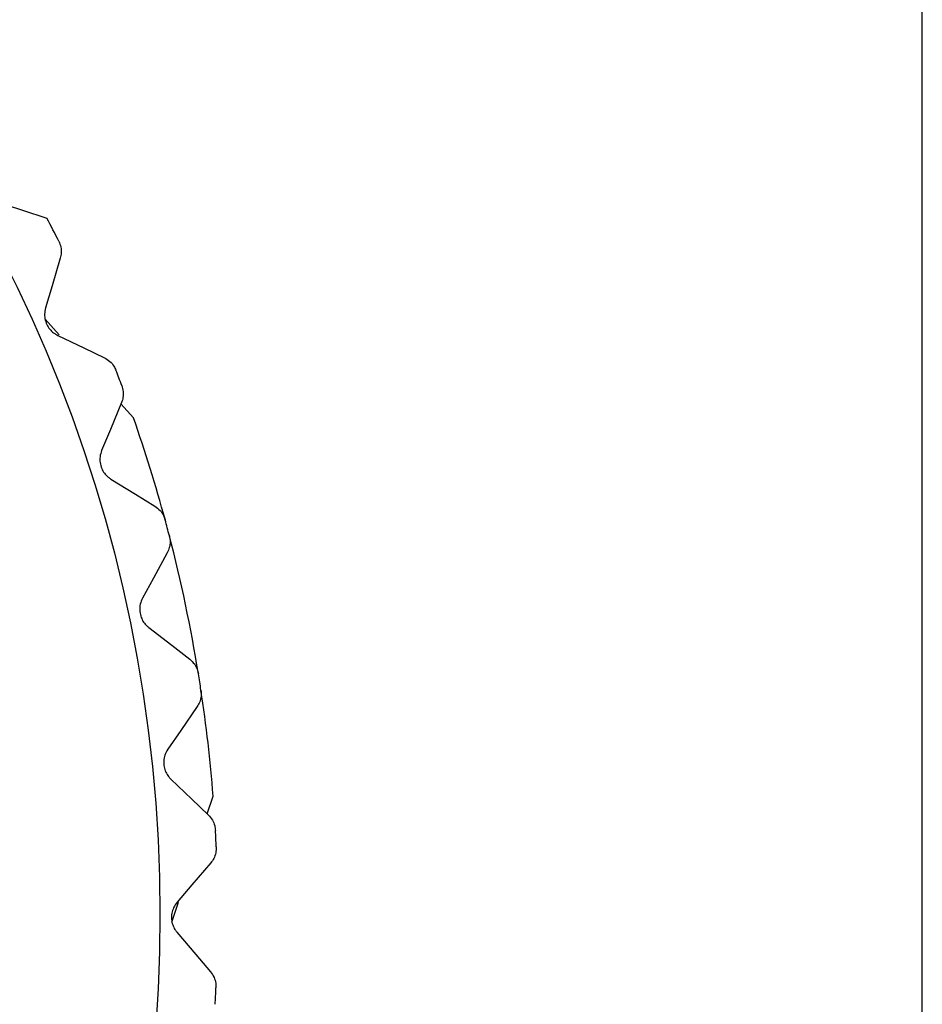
# Model space of a CAD drawing. Header units: millimetres. Extents: x 6 to 273, y 6 to 210.
# Tile 59 of 75: x 57 to 65, y 49 to 58. Entities that reach past the tile are written whole.
import ezdxf

# ---------------------------------------------------------------- set-up
doc = ezdxf.new("R2010")
doc.units = ezdxf.units.MM
doc.linetypes.add('SLD-Solid', pattern=[0])
doc.layers.add('DIMENSIONS', color=140, linetype='SLD-Solid', lineweight=25)
doc.styles.add('SLDTEXTSTYLE0', font='TXT', dxfattribs={"width": 0.7})
doc.dimstyles.new('SLDDIMSTYLE0', dxfattribs={"dimtxt": 2.158008, "dimasz": 3.302, "dimexe": 0, "dimexo": 0.0625, "dimgap": 0.539502, "dimtad": 0, "dimtih": 1, "dimtoh": 1, "dimdec": 1, "dimrnd": 1e-09, "dimzin": 12, "dimdsep": 46, "dimtxsty": 'SLDTEXTSTYLE0', "dimsah": 1, "dimcen": 0, "dimadec": 0, "dimazin": 3, "dimtfac": 1, "dimtdec": 1, "dimtofl": 0, "dimtmove": 0, "dimatfit": 3, "dimfxl": 0, "dimfrac": 2, "dimtolj": 1, "dimtzin": 12, "dimarcsym": 0})

# ---------------------------------------------------------------- blocks, each defined once
blk = doc.blocks.new('_D')
at = {"layer": 'DIMENSIONS'}
for p, q in [((50.2575, 53.5359), (65.3795, 67.4437)), ((65.3795, 67.4437), (71.7295, 67.4437))]:
    blk.add_line(p, q, dxfattribs=at)
blk.add_solid([(50.2575, 53.5359), (53.0318, 55.3972), (52.344, 56.145)], dxfattribs=at)
at = {"layer": 'DIMENSIONS', "insert": (71.7295, 68.4573), "char_height": 2.1167, "attachment_point": 1, "style": 'SLDTEXTSTYLE0'}
blk.add_mtext('1', dxfattribs=at)

msp = doc.modelspace()

# ---------------------------------------------------------------- linework, layer by layer
for p, q in [((65.1272, 49.9389), (65.1272, 60.4389)), ((57.6702, 54.9457), (57.5494, 55.0804)), ((58.3133, 54.2288), (58.2051, 54.3494)), ((58.9509, 50.8067), (59.0012, 50.9606)), ((58.6456, 49.8733), (58.7021, 50.0461)), ((65.1272, 39.4389), (65.1272, 49.9389))]:
    msp.add_line(p, q)
at = {"flags": 128}
for points in [[(57.086, 56.1113), (57.3553, 56.0232), (57.566, 55.9543)], [(57.6809, 55.6082), (57.6096, 55.3685), (57.5533, 55.1793)], [(57.6584, 54.942), (57.8847, 54.8333), (58.0617, 54.7482)], [(58.2097, 54.3604), (58.1137, 54.1295), (58.038, 53.9473)], [(58.1177, 53.7003), (58.3314, 53.5685), (58.4986, 53.4654)], [(58.6052, 53.0643), (58.4856, 52.8447), (58.3913, 52.6713)], [(58.4447, 52.4174), (58.6435, 52.264), (58.7989, 52.144)], [(58.8631, 51.7339), (58.7212, 51.528), (58.6092, 51.3654)], [(58.6358, 51.1073), (58.8175, 50.934), (58.9595, 50.7984)], [(58.9805, 50.3838), (58.8178, 50.1939), (58.6895, 50.0439)], [(58.689, 49.7844), (58.8515, 49.5931), (58.9786, 49.4434)]]:
    msp.add_lwpolyline(points, dxfattribs=at)
msp.add_circle((46.0414, 49.9389), 12.5)
for centre, radius, start, end in [((46.0406, 49.9385), 13.001, 26.57473, 27.56266), ((46.096, 49.9597), 12.9416, 20.57351, 21.20289), ((46.0426, 49.9393), 12.9988, 15.20113, 19.26838), ((45.9452, 49.9135), 13.0995, 14.5762, 15.19799), ((46.0408, 49.9388), 13.0006, 9.20126, 14.57445), ((46.1539, 49.9565), 12.8862, 8.57203, 9.20412), ((46.0435, 49.9392), 12.998, 4.50743, 8.57493), ((46.1409, 49.9438), 12.9004, 2.57279, 3.20418), ((46.0201, 49.9402), 13.0213, 356.57473, 357.20025)]:
    msp.add_arc(centre, radius, start, end)
for points, knots in [([(57.668, 55.7546), (57.6747, 55.7382), (57.6876, 55.7063), (57.6913, 55.6553), (57.6843, 55.6236), (57.6809, 55.6082)], [0, 0, 0, 0, 0.35299, 0.684743, 1, 1, 1, 1]), ([(57.5533, 55.1793), (57.5494, 55.161), (57.542, 55.1261), (57.5491, 55.0726), (57.5675, 55.0254), (57.5965, 54.9858), (57.6274, 54.9586), (57.6497, 54.9466), (57.6584, 54.942)], [0, 0, 0, 0, 0.1973112, 0.3773087, 0.5659899, 0.7313292, 0.8953699, 1, 1, 1, 1]), ([(58.0617, 54.7482), (58.0783, 54.7384), (58.1099, 54.7198), (58.1429, 54.6807), (58.1559, 54.6526), (58.1616, 54.6403)], [0, 0, 0, 0, 0.383649, 0.729189, 1, 1, 1, 1]), ([(58.2122, 54.5075), (58.2172, 54.4904), (58.2267, 54.4573), (58.225, 54.4063), (58.2147, 54.3755), (58.2097, 54.3604)], [0, 0, 0, 0, 0.352993, 0.684741, 1, 1, 1, 1]), ([(58.038, 53.9473), (58.0322, 53.9295), (58.0212, 53.8956), (58.0226, 53.8416), (58.0361, 53.7927), (58.0607, 53.7503), (58.0887, 53.72), (58.1096, 53.7058), (58.1177, 53.7003)], [0, 0, 0, 0, 0.197309, 0.377306, 0.565985, 0.731327, 0.895374, 1, 1, 1, 1]), ([(58.4986, 53.4654), (58.5141, 53.4539), (58.5436, 53.4321), (58.5723, 53.3898), (58.5822, 53.3605), (58.5866, 53.3476)], [0, 0, 0, 0, 0.3836602, 0.7291844, 1, 1, 1, 1]), ([(58.6231, 53.2103), (58.6262, 53.1928), (58.6322, 53.1589), (58.6252, 53.1083), (58.6118, 53.0787), (58.6052, 53.0643)], [0, 0, 0, 0, 0.3529936, 0.6847442, 1, 1, 1, 1]), ([(58.3913, 52.6713), (58.3837, 52.6543), (58.3692, 52.6217), (58.365, 52.5678), (58.3732, 52.5179), (58.3933, 52.4731), (58.4179, 52.44), (58.4372, 52.4237), (58.4447, 52.4174)], [0, 0, 0, 0, 0.197311, 0.377307, 0.565988, 0.731329, 0.895375, 1, 1, 1, 1]), ([(58.7989, 52.144), (58.8132, 52.1309), (58.8402, 52.1061), (58.8644, 52.061), (58.8712, 52.0309), (58.8742, 52.0176)], [0, 0, 0, 0, 0.383646, 0.729183, 1, 1, 1, 1]), ([(58.8961, 51.8772), (58.8974, 51.8595), (58.8998, 51.8252), (58.8876, 51.7755), (58.8711, 51.7475), (58.8631, 51.7339)], [0, 0, 0, 0, 0.352994, 0.684744, 1, 1, 1, 1]), ([(58.6092, 51.3654), (58.5999, 51.3493), (58.5821, 51.3184), (58.5722, 51.2653), (58.5752, 51.2147), (58.5905, 51.1681), (58.6115, 51.1326), (58.629, 51.1144), (58.6358, 51.1073)], [0, 0, 0, 0, 0.197313, 0.37731, 0.565991, 0.731332, 0.895372, 1, 1, 1, 1]), ([(58.9595, 50.7984), (58.9723, 50.7839), (58.9966, 50.7564), (59.0159, 50.709), (59.0196, 50.6784), (59.0212, 50.6649)], [0, 0, 0, 0, 0.3836534, 0.7291866, 1, 1, 1, 1]), ([(59.0283, 50.5229), (59.0277, 50.5052), (59.0265, 50.4708), (59.0092, 50.4227), (58.9899, 50.3966), (58.9805, 50.3838)], [0, 0, 0, 0, 0.352996, 0.684745, 1, 1, 1, 1]), ([(58.6895, 50.0439), (58.6785, 50.0288), (58.6576, 50), (58.6422, 49.9482), (58.6399, 49.8976), (58.6502, 49.8496), (58.6674, 49.8121), (58.6829, 49.7922), (58.689, 49.7844)], [0, 0, 0, 0, 0.197312, 0.377311, 0.565991, 0.731331, 0.895375, 1, 1, 1, 1]), ([(58.9786, 49.4434), (58.9898, 49.4276), (59.0111, 49.3978), (59.0254, 49.3486), (59.0258, 49.3177), (59.0259, 49.3041)], [0, 0, 0, 0, 0.383643, 0.729183, 1, 1, 1, 1])]:
    msp.add_open_spline(points, degree=3, knots=knots)

# ---------------------------------------------------------------- dimensions: what is measured, and where the dimension line sits
at = {"layer": 'DIMENSIONS'}
dim = msp.add_diameter_dim_2p(p1=(48.7854, 52.182), p2=(50.2575, 53.5359), text='1', dimstyle='SLDDIMSTYLE0', override={"dimpost": '<>'}, dxfattribs=at)
dim.commit()
dim.dimension.update_dxf_attribs({"geometry": '_D', "text_midpoint": (72.6271, 67.4437), "dimtype": 163})

doc.saveas('drawing.dxf')
